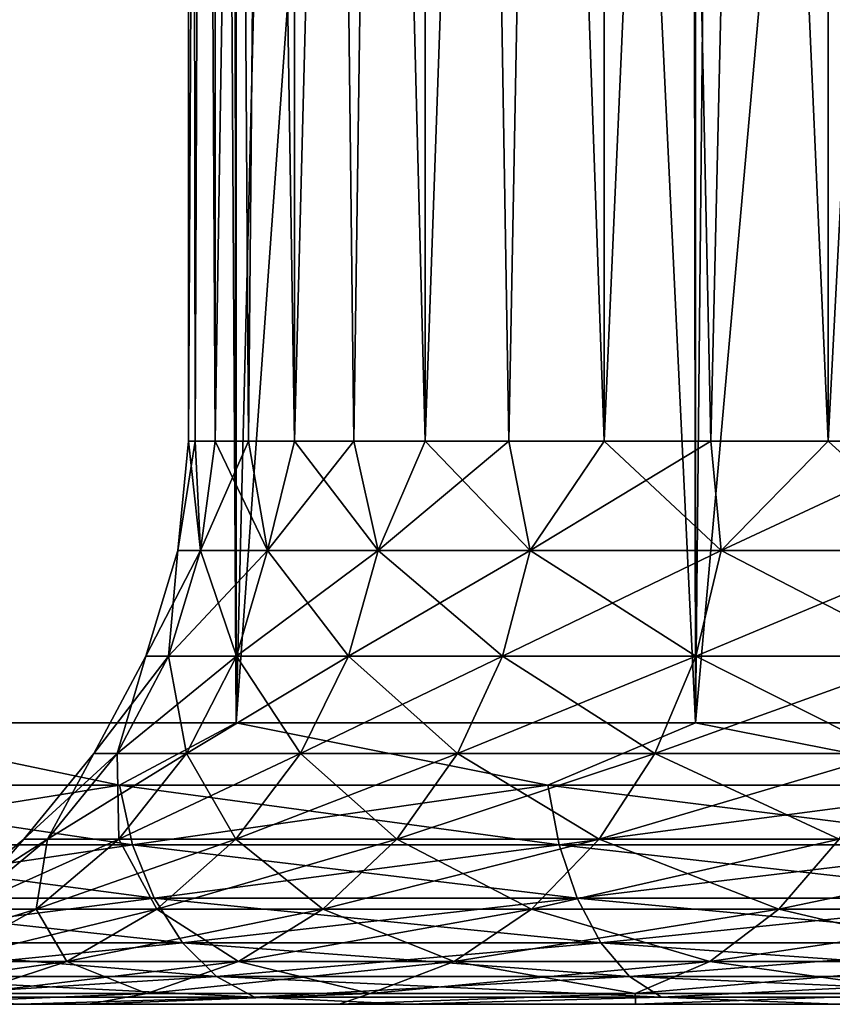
# Model space of a CAD drawing. Extents: x -265 to 265, y 0 to 1307.
# Tile 7 of 256: x -259.9 to -257.01, y 0 to 3.5. Entities that reach past the tile are written whole.
import ezdxf

# ---------------------------------------------------------------- set-up
doc = ezdxf.new("R2010")
doc.units = 0
doc.header["$LTSCALE"] = 65.185185
for name, color, linetype in [('1', 7, 'CONTINUOUS'), ('28', 7, 'CONTINUOUS'), ('29', 7, 'CONTINUOUS'), ('3', 7, 'CONTINUOUS'), ('30', 7, 'CONTINUOUS'), ('31', 7, 'CONTINUOUS'), ('4', 7, 'CONTINUOUS'), ('5', 7, 'CONTINUOUS'), ('6', 7, 'CONTINUOUS')]:
    doc.layers.add(name, color=color, linetype=linetype)

msp = doc.modelspace()

# ---------------------------------------------------------------- linework, layer by layer
at = {"layer": '1', "color": 7, "linetype": 'CONTINUOUS'}
for points in [[(-259.8995, 0, 9.8995), (-261.107, 0, 8.5226), (-260.3645, 0, 4.5019), (-259.8995, 0, 9.8995)], [(-259.655, 0, 5.8713), (-259.8995, 0, 9.8995), (-260.3645, 0, 4.5019), (-259.655, 0, 5.8713)], [(-260.3645, 0, -4.5019), (-259.8995, 0, -9.8995), (-259.655, 0, -5.8713), (-260.3645, 0, -4.5019)], [(-258.5227, 0, 11.1069), (-259.8995, 0, 9.8995), (-258.7656, 0, 7.1313), (-258.5227, 0, 11.1069)], [(-258.7656, 0, 7.1313), (-259.8995, 0, 9.8995), (-259.655, 0, 5.8713), (-258.7656, 0, 7.1313)], [(-259.8995, 0, -9.8995), (-258.5227, 0, -11.1069), (-259.655, 0, -5.8713), (-259.8995, 0, -9.8995)], [(-259.655, 0, -5.8713), (-258.5227, 0, -11.1069), (-258.7656, 0, -7.1313), (-259.655, 0, -5.8713)], [(-257.7129, 0, 8.2584), (-258.5227, 0, 11.1069), (-258.7656, 0, 7.1313), (-257.7129, 0, 8.2584)], [(-258.7656, 0, -7.1313), (-258.5227, 0, -11.1069), (-257.7129, 0, -8.2584), (-258.7656, 0, -7.1313)], [(-257, 0, 12.1243), (-258.5227, 0, 11.1069), (-257.7129, 0, 8.2584), (-257, 0, 12.1243)], [(-258.5227, 0, -11.1069), (-257, 0, -12.1243), (-257.7129, 0, -8.2584), (-258.5227, 0, -11.1069)], [(-256.5165, 0, 9.2317), (-257, 0, 12.1243), (-257.7129, 0, 8.2584), (-256.5165, 0, 9.2317)], [(-257.7129, 0, -8.2584), (-257, 0, -12.1243), (-256.5165, 0, -9.2317), (-257.7129, 0, -8.2584)]]:
    msp.add_3dface(points, dxfattribs=at)
at = {"layer": '28', "color": 7, "linetype": 'CONTINUOUS'}
for points in [[(-259.2763, 2, 0.6635), (-259.3, 2), (-259.2053, 20, 1.3235), (-259.2763, 2, 0.6635)], [(-259.2053, 20, 1.3235), (-259.3, 2), (-259.3, 20), (-259.2053, 20, 1.3235)], [(-259.2053, 2, 1.3235), (-259.2763, 2, 0.6635), (-259.2053, 20, 1.3235), (-259.2053, 2, 1.3235)], [(-259.0875, 2, 1.9769), (-259.2053, 2, 1.3235), (-258.9233, 20, 2.6201), (-259.0875, 2, 1.9769)], [(-258.9233, 20, 2.6201), (-259.2053, 2, 1.3235), (-259.2053, 20, 1.3235), (-258.9233, 20, 2.6201)], [(-258.9233, 2, 2.6201), (-259.0875, 2, 1.9769), (-258.9233, 20, 2.6201), (-258.9233, 2, 2.6201)], [(-258.7136, 2, 3.25), (-258.9233, 2, 2.6201), (-258.4596, 20, 3.8634), (-258.7136, 2, 3.25)], [(-258.4596, 20, 3.8634), (-258.9233, 2, 2.6201), (-258.9233, 20, 2.6201), (-258.4596, 20, 3.8634)], [(-258.4596, 2, 3.8634), (-258.7136, 2, 3.25), (-258.4596, 20, 3.8634), (-258.4596, 2, 3.8634)], [(-258.1624, 2, 4.457), (-258.4596, 2, 3.8634), (-257.8237, 20, 5.028), (-258.1624, 2, 4.457)], [(-257.8237, 20, 5.028), (-258.4596, 2, 3.8634), (-258.4596, 20, 3.8634), (-257.8237, 20, 5.028)], [(-257.8237, 2, 5.028), (-258.1624, 2, 4.457), (-257.8237, 20, 5.028), (-257.8237, 2, 5.028)], [(-257.445, 2, 5.5733), (-257.8237, 2, 5.028), (-257.0285, 20, 6.0902), (-257.445, 2, 5.5733)], [(-257.0285, 20, 6.0902), (-257.8237, 2, 5.028), (-257.8237, 20, 5.028), (-257.0285, 20, 6.0902)], [(-257.0285, 2, 6.0902), (-257.445, 2, 5.5733), (-257.0285, 20, 6.0902), (-257.0285, 2, 6.0902)], [(-256.5761, 2, 6.5761), (-257.0285, 2, 6.0902), (-256.0902, 20, 7.0285), (-256.5761, 2, 6.5761)], [(-256.0902, 20, 7.0285), (-257.0285, 2, 6.0902), (-257.0285, 20, 6.0902), (-256.0902, 20, 7.0285)]]:
    msp.add_3dface(points, dxfattribs=at)
at = {"layer": '29', "color": 7, "linetype": 'CONTINUOUS'}
for points in [[(-259.3, 20), (-259.3, 2), (-259.2763, 2, -0.6635), (-259.3, 20)], [(-259.2053, 2, -1.3235), (-259.3, 20), (-259.2763, 2, -0.6635), (-259.2053, 2, -1.3235)], [(-259.3, 20), (-259.2053, 2, -1.3235), (-259.2053, 20, -1.3235), (-259.3, 20)], [(-259.0875, 2, -1.9769), (-258.9233, 2, -2.6201), (-259.2053, 20, -1.3235), (-259.0875, 2, -1.9769)], [(-259.2053, 20, -1.3235), (-258.9233, 2, -2.6201), (-258.9233, 20, -2.6201), (-259.2053, 20, -1.3235)], [(-259.2053, 2, -1.3235), (-259.0875, 2, -1.9769), (-259.2053, 20, -1.3235), (-259.2053, 2, -1.3235)], [(-258.7136, 2, -3.25), (-258.4596, 2, -3.8634), (-258.9233, 20, -2.6201), (-258.7136, 2, -3.25)], [(-258.9233, 20, -2.6201), (-258.4596, 2, -3.8634), (-258.4596, 20, -3.8634), (-258.9233, 20, -2.6201)], [(-258.9233, 2, -2.6201), (-258.7136, 2, -3.25), (-258.9233, 20, -2.6201), (-258.9233, 2, -2.6201)], [(-258.1624, 2, -4.457), (-257.8237, 2, -5.028), (-258.4596, 20, -3.8634), (-258.1624, 2, -4.457)], [(-258.4596, 20, -3.8634), (-257.8237, 2, -5.028), (-257.8237, 20, -5.028), (-258.4596, 20, -3.8634)], [(-258.4596, 2, -3.8634), (-258.1624, 2, -4.457), (-258.4596, 20, -3.8634), (-258.4596, 2, -3.8634)], [(-257.445, 2, -5.5733), (-257.0285, 2, -6.0902), (-257.8237, 20, -5.028), (-257.445, 2, -5.5733)], [(-257.8237, 20, -5.028), (-257.0285, 2, -6.0902), (-257.0285, 20, -6.0902), (-257.8237, 20, -5.028)], [(-257.8237, 2, -5.028), (-257.445, 2, -5.5733), (-257.8237, 20, -5.028), (-257.8237, 2, -5.028)], [(-256.5761, 2, -6.5761), (-256.0902, 2, -7.0285), (-257.0285, 20, -6.0902), (-256.5761, 2, -6.5761)], [(-257.0285, 20, -6.0902), (-256.0902, 2, -7.0285), (-256.0902, 20, -7.0285), (-257.0285, 20, -6.0902)], [(-257.0285, 2, -6.0902), (-256.5761, 2, -6.5761), (-257.0285, 20, -6.0902), (-257.0285, 2, -6.0902)]]:
    msp.add_3dface(points, dxfattribs=at)
at = {"layer": '3', "color": 7, "linetype": 'CONTINUOUS'}
for points in [[(-260.6066, 1, 10.6066), (-259.1314, 1, 11.9003), (-260.6066, 1299, 10.6066), (-260.6066, 1, 10.6066)], [(-260.6066, 1299, 10.6066), (-259.1314, 1, 11.9003), (-259.1314, 1299, 11.9003), (-260.6066, 1299, 10.6066)], [(-259.1314, 1, 11.9003), (-257.5, 1, 12.9904), (-259.1314, 1299, 11.9003), (-259.1314, 1, 11.9003)], [(-259.1314, 1299, 11.9003), (-257.5, 1, 12.9904), (-257.5, 1299, 12.9904), (-259.1314, 1299, 11.9003)], [(-257.5, 1, 12.9904), (-255.7403, 1, 13.8582), (-257.5, 1299, 12.9904), (-257.5, 1, 12.9904)], [(-257.5, 1299, 12.9904), (-255.7403, 1, 13.8582), (-255.7403, 1299, 13.8582), (-257.5, 1299, 12.9904)]]:
    msp.add_3dface(points, dxfattribs=at)
at = {"layer": '30', "color": 7, "linetype": 'CONTINUOUS'}
for points in [[(-259.3, 2), (-259.338, 1.6121), (-259.2581, 1.6121, -1.2188), (-259.3, 2)], [(-259.2763, 2, -0.6635), (-259.3, 2), (-259.2581, 1.6121, -1.2188), (-259.2763, 2, -0.6635)], [(-259.2053, 2, -1.3235), (-259.2763, 2, -0.6635), (-259.2581, 1.6121, -1.2188), (-259.2053, 2, -1.3235)], [(-259.2053, 2, -1.3235), (-259.2581, 1.6121, -1.2188), (-259.0198, 1.6121, -2.4168), (-259.2053, 2, -1.3235)], [(-259.0875, 2, -1.9769), (-259.2053, 2, -1.3235), (-259.0198, 1.6121, -2.4168), (-259.0875, 2, -1.9769)], [(-258.9233, 2, -2.6201), (-259.0875, 2, -1.9769), (-259.0198, 1.6121, -2.4168), (-258.9233, 2, -2.6201)], [(-258.9233, 2, -2.6201), (-259.0198, 1.6121, -2.4168), (-258.6272, 1.6121, -3.5735), (-258.9233, 2, -2.6201)], [(-258.7136, 2, -3.25), (-258.9233, 2, -2.6201), (-258.6272, 1.6121, -3.5735), (-258.7136, 2, -3.25)], [(-258.4596, 2, -3.8634), (-258.7136, 2, -3.25), (-258.6272, 1.6121, -3.5735), (-258.4596, 2, -3.8634)], [(-258.4596, 2, -3.8634), (-258.6272, 1.6121, -3.5735), (-258.0869, 1.6121, -4.669), (-258.4596, 2, -3.8634)], [(-258.1624, 2, -4.457), (-258.4596, 2, -3.8634), (-258.0869, 1.6121, -4.669), (-258.1624, 2, -4.457)], [(-257.8237, 2, -5.028), (-258.1624, 2, -4.457), (-258.0869, 1.6121, -4.669), (-257.8237, 2, -5.028)], [(-257.8237, 2, -5.028), (-258.0869, 1.6121, -4.669), (-257.4083, 1.6121, -5.6846), (-257.8237, 2, -5.028)], [(-257.445, 2, -5.5733), (-257.8237, 2, -5.028), (-257.4083, 1.6121, -5.6846), (-257.445, 2, -5.5733)], [(-257.0285, 2, -6.0902), (-257.445, 2, -5.5733), (-257.4083, 1.6121, -5.6846), (-257.0285, 2, -6.0902)], [(-257.0285, 2, -6.0902), (-257.4083, 1.6121, -5.6846), (-256.6029, 1.6121, -6.6029), (-257.0285, 2, -6.0902)], [(-256.5761, 2, -6.5761), (-257.0285, 2, -6.0902), (-256.6029, 1.6121, -6.6029), (-256.5761, 2, -6.5761)], [(-259.338, 1.6121), (-259.4515, 1.2364), (-259.3706, 1.2364, -1.2337), (-259.338, 1.6121)], [(-259.338, 1.6121), (-259.3706, 1.2364, -1.2337), (-259.2581, 1.6121, -1.2188), (-259.338, 1.6121)], [(-259.3706, 1.2364, -1.2337), (-259.1294, 1.2364, -2.4462), (-259.2581, 1.6121, -1.2188), (-259.3706, 1.2364, -1.2337)], [(-259.2581, 1.6121, -1.2188), (-259.1294, 1.2364, -2.4462), (-259.0198, 1.6121, -2.4168), (-259.2581, 1.6121, -1.2188)], [(-259.1294, 1.2364, -2.4462), (-258.732, 1.2364, -3.6169), (-259.0198, 1.6121, -2.4168), (-259.1294, 1.2364, -2.4462)], [(-259.0198, 1.6121, -2.4168), (-258.732, 1.2364, -3.6169), (-258.6272, 1.6121, -3.5735), (-259.0198, 1.6121, -2.4168)], [(-258.732, 1.2364, -3.6169), (-258.1852, 1.2364, -4.7257), (-258.6272, 1.6121, -3.5735), (-258.732, 1.2364, -3.6169)], [(-258.6272, 1.6121, -3.5735), (-258.1852, 1.2364, -4.7257), (-258.0869, 1.6121, -4.669), (-258.6272, 1.6121, -3.5735)], [(-258.1852, 1.2364, -4.7257), (-257.4984, 1.2364, -5.7537), (-258.0869, 1.6121, -4.669), (-258.1852, 1.2364, -4.7257)], [(-258.0869, 1.6121, -4.669), (-257.4984, 1.2364, -5.7537), (-257.4083, 1.6121, -5.6846), (-258.0869, 1.6121, -4.669)], [(-257.4984, 1.2364, -5.7537), (-256.6832, 1.2364, -6.6832), (-257.4083, 1.6121, -5.6846), (-257.4984, 1.2364, -5.7537)], [(-257.4083, 1.6121, -5.6846), (-256.6832, 1.2364, -6.6832), (-256.6029, 1.6121, -6.6029), (-257.4083, 1.6121, -5.6846)], [(-259.4515, 1.2364), (-259.6362, 0.8902), (-259.5537, 0.8902, -1.2578), (-259.4515, 1.2364)], [(-259.4515, 1.2364), (-259.5537, 0.8902, -1.2578), (-259.3706, 1.2364, -1.2337), (-259.4515, 1.2364)], [(-259.5537, 0.8902, -1.2578), (-259.3078, 0.8902, -2.494), (-259.3706, 1.2364, -1.2337), (-259.5537, 0.8902, -1.2578)], [(-259.3706, 1.2364, -1.2337), (-259.3078, 0.8902, -2.494), (-259.1294, 1.2364, -2.4462), (-259.3706, 1.2364, -1.2337)], [(-259.3078, 0.8902, -2.494), (-258.9027, 0.8902, -3.6876), (-259.1294, 1.2364, -2.4462), (-259.3078, 0.8902, -2.494)], [(-259.1294, 1.2364, -2.4462), (-258.9027, 0.8902, -3.6876), (-258.732, 1.2364, -3.6169), (-259.1294, 1.2364, -2.4462)], [(-258.9027, 0.8902, -3.6876), (-258.3452, 0.8902, -4.8181), (-258.732, 1.2364, -3.6169), (-258.9027, 0.8902, -3.6876)], [(-258.732, 1.2364, -3.6169), (-258.3452, 0.8902, -4.8181), (-258.1852, 1.2364, -4.7257), (-258.732, 1.2364, -3.6169)], [(-258.3452, 0.8902, -4.8181), (-257.6449, 0.8902, -5.8661), (-258.1852, 1.2364, -4.7257), (-258.3452, 0.8902, -4.8181)], [(-258.1852, 1.2364, -4.7257), (-257.6449, 0.8902, -5.8661), (-257.4984, 1.2364, -5.7537), (-258.1852, 1.2364, -4.7257)], [(-257.6449, 0.8902, -5.8661), (-256.8138, 0.8902, -6.8138), (-257.4984, 1.2364, -5.7537), (-257.6449, 0.8902, -5.8661)], [(-257.4984, 1.2364, -5.7537), (-256.8138, 0.8902, -6.8138), (-256.6832, 1.2364, -6.6832), (-257.4984, 1.2364, -5.7537)], [(-259.6362, 0.8902), (-259.885, 0.5866), (-259.8004, 0.5866, -1.2902), (-259.6362, 0.8902)], [(-259.6362, 0.8902), (-259.8004, 0.5866, -1.2902), (-259.5537, 0.8902, -1.2578), (-259.6362, 0.8902)], [(-259.8004, 0.5866, -1.2902), (-259.5481, 0.5866, -2.5584), (-259.5537, 0.8902, -1.2578), (-259.8004, 0.5866, -1.2902)], [(-259.5537, 0.8902, -1.2578), (-259.5481, 0.5866, -2.5584), (-259.3078, 0.8902, -2.494), (-259.5537, 0.8902, -1.2578)], [(-259.5481, 0.5866, -2.5584), (-259.1325, 0.5866, -3.7828), (-259.3078, 0.8902, -2.494), (-259.5481, 0.5866, -2.5584)], [(-259.3078, 0.8902, -2.494), (-259.1325, 0.5866, -3.7828), (-258.9027, 0.8902, -3.6876), (-259.3078, 0.8902, -2.494)], [(-259.1325, 0.5866, -3.7828), (-258.5606, 0.5866, -4.9425), (-258.9027, 0.8902, -3.6876), (-259.1325, 0.5866, -3.7828)], [(-258.9027, 0.8902, -3.6876), (-258.5606, 0.5866, -4.9425), (-258.3452, 0.8902, -4.8181), (-258.9027, 0.8902, -3.6876)], [(-258.5606, 0.5866, -4.9425), (-257.8423, 0.5866, -6.0176), (-258.3452, 0.8902, -4.8181), (-258.5606, 0.5866, -4.9425)], [(-258.3452, 0.8902, -4.8181), (-257.8423, 0.5866, -6.0176), (-257.6449, 0.8902, -5.8661), (-258.3452, 0.8902, -4.8181)], [(-257.8423, 0.5866, -6.0176), (-256.9897, 0.5866, -6.9897), (-257.6449, 0.8902, -5.8661), (-257.8423, 0.5866, -6.0176)], [(-257.6449, 0.8902, -5.8661), (-256.9897, 0.5866, -6.9897), (-256.8138, 0.8902, -6.8138), (-257.6449, 0.8902, -5.8661)], [(-259.885, 0.5866), (-260.1882, 0.3375), (-260.101, 0.3375, -1.3298), (-259.885, 0.5866)], [(-259.885, 0.5866), (-260.101, 0.3375, -1.3298), (-259.8004, 0.5866, -1.2902), (-259.885, 0.5866)], [(-260.101, 0.3375, -1.3298), (-259.8411, 0.3375, -2.6369), (-259.8004, 0.5866, -1.2902), (-260.101, 0.3375, -1.3298)], [(-259.8411, 0.3375, -2.6369), (-259.4127, 0.3375, -3.8989), (-259.5481, 0.5866, -2.5584), (-259.8411, 0.3375, -2.6369)], [(-259.8004, 0.5866, -1.2902), (-259.8411, 0.3375, -2.6369), (-259.5481, 0.5866, -2.5584), (-259.8004, 0.5866, -1.2902)], [(-259.5481, 0.5866, -2.5584), (-259.4127, 0.3375, -3.8989), (-259.1325, 0.5866, -3.7828), (-259.5481, 0.5866, -2.5584)], [(-259.4127, 0.3375, -3.8989), (-258.8232, 0.3375, -5.0941), (-259.1325, 0.5866, -3.7828), (-259.4127, 0.3375, -3.8989)], [(-259.1325, 0.5866, -3.7828), (-258.8232, 0.3375, -5.0941), (-258.5606, 0.5866, -4.9425), (-259.1325, 0.5866, -3.7828)], [(-258.8232, 0.3375, -5.0941), (-258.0828, 0.3375, -6.2022), (-258.5606, 0.5866, -4.9425), (-258.8232, 0.3375, -5.0941)], [(-258.5606, 0.5866, -4.9425), (-258.0828, 0.3375, -6.2022), (-257.8423, 0.5866, -6.0176), (-258.5606, 0.5866, -4.9425)], [(-258.0828, 0.3375, -6.2022), (-257.2041, 0.3375, -7.2041), (-257.8423, 0.5866, -6.0176), (-258.0828, 0.3375, -6.2022)], [(-257.8423, 0.5866, -6.0176), (-257.2041, 0.3375, -7.2041), (-256.9897, 0.5866, -6.9897), (-257.8423, 0.5866, -6.0176)], [(-257.2041, 0.3375, -7.2041), (-256.2022, 0.3375, -8.0828), (-256.9897, 0.5866, -6.9897), (-257.2041, 0.3375, -7.2041)], [(-260.1753, 0.1524, -2.7265), (-259.7324, 0.1524, -4.0313), (-259.8411, 0.3375, -2.6369), (-260.1753, 0.1524, -2.7265)], [(-260.101, 0.3375, -1.3298), (-260.1753, 0.1524, -2.7265), (-259.8411, 0.3375, -2.6369), (-260.101, 0.3375, -1.3298)], [(-259.8411, 0.3375, -2.6369), (-259.7324, 0.1524, -4.0313), (-259.4127, 0.3375, -3.8989), (-259.8411, 0.3375, -2.6369)], [(-259.7324, 0.1524, -4.0313), (-259.1229, 0.1524, -5.2671), (-259.4127, 0.3375, -3.8989), (-259.7324, 0.1524, -4.0313)], [(-259.4127, 0.3375, -3.8989), (-259.1229, 0.1524, -5.2671), (-258.8232, 0.3375, -5.0941), (-259.4127, 0.3375, -3.8989)], [(-259.1229, 0.1524, -5.2671), (-258.3574, 0.1524, -6.4129), (-258.8232, 0.3375, -5.0941), (-259.1229, 0.1524, -5.2671)], [(-258.8232, 0.3375, -5.0941), (-258.3574, 0.1524, -6.4129), (-258.0828, 0.3375, -6.2022), (-258.8232, 0.3375, -5.0941)], [(-258.3574, 0.1524, -6.4129), (-257.4489, 0.1524, -7.4489), (-258.0828, 0.3375, -6.2022), (-258.3574, 0.1524, -6.4129)], [(-258.0828, 0.3375, -6.2022), (-257.4489, 0.1524, -7.4489), (-257.2041, 0.3375, -7.2041), (-258.0828, 0.3375, -6.2022)], [(-257.4489, 0.1524, -7.4489), (-256.4129, 0.1524, -8.3574), (-257.2041, 0.3375, -7.2041), (-257.4489, 0.1524, -7.4489)], [(-257.2041, 0.3375, -7.2041), (-256.4129, 0.1524, -8.3574), (-256.2022, 0.3375, -8.0828), (-257.2041, 0.3375, -7.2041)], [(-260.1753, 0.1524, -2.7265), (-260.0794, 0.0384, -4.175), (-259.7324, 0.1524, -4.0313), (-260.1753, 0.1524, -2.7265)], [(-260.0794, 0.0384, -4.175), (-259.4482, 0.0384, -5.4549), (-259.7324, 0.1524, -4.0313), (-260.0794, 0.0384, -4.175)], [(-259.7324, 0.1524, -4.0313), (-259.4482, 0.0384, -5.4549), (-259.1229, 0.1524, -5.2671), (-259.7324, 0.1524, -4.0313)], [(-259.4482, 0.0384, -5.4549), (-258.6553, 0.0384, -6.6415), (-259.1229, 0.1524, -5.2671), (-259.4482, 0.0384, -5.4549)], [(-259.1229, 0.1524, -5.2671), (-258.6553, 0.0384, -6.6415), (-258.3574, 0.1524, -6.4129), (-259.1229, 0.1524, -5.2671)], [(-258.6553, 0.0384, -6.6415), (-257.7144, 0.0384, -7.7144), (-258.3574, 0.1524, -6.4129), (-258.6553, 0.0384, -6.6415)], [(-258.3574, 0.1524, -6.4129), (-257.7144, 0.0384, -7.7144), (-257.4489, 0.1524, -7.4489), (-258.3574, 0.1524, -6.4129)], [(-257.7144, 0.0384, -7.7144), (-256.6415, 0.0384, -8.6553), (-257.4489, 0.1524, -7.4489), (-257.7144, 0.0384, -7.7144)], [(-257.4489, 0.1524, -7.4489), (-256.6415, 0.0384, -8.6553), (-256.4129, 0.1524, -8.3574), (-257.4489, 0.1524, -7.4489)], [(-260.3645, 0, -4.5019), (-259.655, 0, -5.8713), (-259.4482, 0.0384, -5.4549), (-260.3645, 0, -4.5019)], [(-260.0794, 0.0384, -4.175), (-260.3645, 0, -4.5019), (-259.4482, 0.0384, -5.4549), (-260.0794, 0.0384, -4.175)], [(-259.655, 0, -5.8713), (-258.7656, 0, -7.1313), (-258.6553, 0.0384, -6.6415), (-259.655, 0, -5.8713)], [(-259.4482, 0.0384, -5.4549), (-259.655, 0, -5.8713), (-258.6553, 0.0384, -6.6415), (-259.4482, 0.0384, -5.4549)], [(-258.7656, 0, -7.1313), (-257.7129, 0, -8.2584), (-257.7144, 0.0384, -7.7144), (-258.7656, 0, -7.1313)], [(-258.6553, 0.0384, -6.6415), (-258.7656, 0, -7.1313), (-257.7144, 0.0384, -7.7144), (-258.6553, 0.0384, -6.6415)], [(-257.7144, 0.0384, -7.7144), (-257.7129, 0, -8.2584), (-256.6415, 0.0384, -8.6553), (-257.7144, 0.0384, -7.7144)], [(-257.7129, 0, -8.2584), (-256.5165, 0, -9.2317), (-256.6415, 0.0384, -8.6553), (-257.7129, 0, -8.2584)]]:
    msp.add_3dface(points, dxfattribs=at)
at = {"layer": '31', "color": 7, "linetype": 'CONTINUOUS'}
for points in [[(-259.3, 2), (-259.2763, 2, 0.6635), (-259.338, 1.6121), (-259.3, 2)], [(-259.2763, 2, 0.6635), (-259.2581, 1.6121, 1.2188), (-259.338, 1.6121), (-259.2763, 2, 0.6635)], [(-259.2763, 2, 0.6635), (-259.2053, 2, 1.3235), (-259.2581, 1.6121, 1.2188), (-259.2763, 2, 0.6635)], [(-259.2053, 2, 1.3235), (-259.0875, 2, 1.9769), (-259.2581, 1.6121, 1.2188), (-259.2053, 2, 1.3235)], [(-259.0875, 2, 1.9769), (-259.0198, 1.6121, 2.4168), (-259.2581, 1.6121, 1.2188), (-259.0875, 2, 1.9769)], [(-259.0875, 2, 1.9769), (-258.9233, 2, 2.6201), (-259.0198, 1.6121, 2.4168), (-259.0875, 2, 1.9769)], [(-258.9233, 2, 2.6201), (-258.7136, 2, 3.25), (-259.0198, 1.6121, 2.4168), (-258.9233, 2, 2.6201)], [(-258.7136, 2, 3.25), (-258.6272, 1.6121, 3.5735), (-259.0198, 1.6121, 2.4168), (-258.7136, 2, 3.25)], [(-258.7136, 2, 3.25), (-258.4596, 2, 3.8634), (-258.6272, 1.6121, 3.5735), (-258.7136, 2, 3.25)], [(-258.4596, 2, 3.8634), (-258.1624, 2, 4.457), (-258.6272, 1.6121, 3.5735), (-258.4596, 2, 3.8634)], [(-258.1624, 2, 4.457), (-258.0869, 1.6121, 4.669), (-258.6272, 1.6121, 3.5735), (-258.1624, 2, 4.457)], [(-258.1624, 2, 4.457), (-257.8237, 2, 5.028), (-258.0869, 1.6121, 4.669), (-258.1624, 2, 4.457)], [(-257.8237, 2, 5.028), (-257.445, 2, 5.5733), (-258.0869, 1.6121, 4.669), (-257.8237, 2, 5.028)], [(-257.445, 2, 5.5733), (-257.4083, 1.6121, 5.6846), (-258.0869, 1.6121, 4.669), (-257.445, 2, 5.5733)], [(-257.445, 2, 5.5733), (-257.0285, 2, 6.0902), (-257.4083, 1.6121, 5.6846), (-257.445, 2, 5.5733)], [(-257.0285, 2, 6.0902), (-256.5761, 2, 6.5761), (-257.4083, 1.6121, 5.6846), (-257.0285, 2, 6.0902)], [(-256.5761, 2, 6.5761), (-256.6029, 1.6121, 6.6029), (-257.4083, 1.6121, 5.6846), (-256.5761, 2, 6.5761)], [(-259.3706, 1.2364, 1.2337), (-259.4515, 1.2364), (-259.2581, 1.6121, 1.2188), (-259.3706, 1.2364, 1.2337)], [(-259.2581, 1.6121, 1.2188), (-259.4515, 1.2364), (-259.338, 1.6121), (-259.2581, 1.6121, 1.2188)], [(-259.1294, 1.2364, 2.4462), (-259.3706, 1.2364, 1.2337), (-259.0198, 1.6121, 2.4168), (-259.1294, 1.2364, 2.4462)], [(-259.0198, 1.6121, 2.4168), (-259.3706, 1.2364, 1.2337), (-259.2581, 1.6121, 1.2188), (-259.0198, 1.6121, 2.4168)], [(-258.732, 1.2364, 3.6169), (-259.1294, 1.2364, 2.4462), (-258.6272, 1.6121, 3.5735), (-258.732, 1.2364, 3.6169)], [(-258.6272, 1.6121, 3.5735), (-259.1294, 1.2364, 2.4462), (-259.0198, 1.6121, 2.4168), (-258.6272, 1.6121, 3.5735)], [(-258.1852, 1.2364, 4.7257), (-258.732, 1.2364, 3.6169), (-258.0869, 1.6121, 4.669), (-258.1852, 1.2364, 4.7257)], [(-258.0869, 1.6121, 4.669), (-258.732, 1.2364, 3.6169), (-258.6272, 1.6121, 3.5735), (-258.0869, 1.6121, 4.669)], [(-257.4984, 1.2364, 5.7537), (-258.1852, 1.2364, 4.7257), (-257.4083, 1.6121, 5.6846), (-257.4984, 1.2364, 5.7537)], [(-257.4083, 1.6121, 5.6846), (-258.1852, 1.2364, 4.7257), (-258.0869, 1.6121, 4.669), (-257.4083, 1.6121, 5.6846)], [(-256.6832, 1.2364, 6.6832), (-257.4984, 1.2364, 5.7537), (-256.6029, 1.6121, 6.6029), (-256.6832, 1.2364, 6.6832)], [(-256.6029, 1.6121, 6.6029), (-257.4984, 1.2364, 5.7537), (-257.4083, 1.6121, 5.6846), (-256.6029, 1.6121, 6.6029)], [(-259.5537, 0.8902, 1.2578), (-259.6362, 0.8902), (-259.3706, 1.2364, 1.2337), (-259.5537, 0.8902, 1.2578)], [(-259.3706, 1.2364, 1.2337), (-259.6362, 0.8902), (-259.4515, 1.2364), (-259.3706, 1.2364, 1.2337)], [(-259.3078, 0.8902, 2.494), (-259.5537, 0.8902, 1.2578), (-259.1294, 1.2364, 2.4462), (-259.3078, 0.8902, 2.494)], [(-259.1294, 1.2364, 2.4462), (-259.5537, 0.8902, 1.2578), (-259.3706, 1.2364, 1.2337), (-259.1294, 1.2364, 2.4462)], [(-258.9027, 0.8902, 3.6876), (-259.3078, 0.8902, 2.494), (-258.732, 1.2364, 3.6169), (-258.9027, 0.8902, 3.6876)], [(-258.732, 1.2364, 3.6169), (-259.3078, 0.8902, 2.494), (-259.1294, 1.2364, 2.4462), (-258.732, 1.2364, 3.6169)], [(-258.3452, 0.8902, 4.8181), (-258.9027, 0.8902, 3.6876), (-258.1852, 1.2364, 4.7257), (-258.3452, 0.8902, 4.8181)], [(-258.1852, 1.2364, 4.7257), (-258.9027, 0.8902, 3.6876), (-258.732, 1.2364, 3.6169), (-258.1852, 1.2364, 4.7257)], [(-257.6449, 0.8902, 5.8661), (-258.3452, 0.8902, 4.8181), (-257.4984, 1.2364, 5.7537), (-257.6449, 0.8902, 5.8661)], [(-257.4984, 1.2364, 5.7537), (-258.3452, 0.8902, 4.8181), (-258.1852, 1.2364, 4.7257), (-257.4984, 1.2364, 5.7537)], [(-256.8138, 0.8902, 6.8138), (-257.6449, 0.8902, 5.8661), (-256.6832, 1.2364, 6.6832), (-256.8138, 0.8902, 6.8138)], [(-256.6832, 1.2364, 6.6832), (-257.6449, 0.8902, 5.8661), (-257.4984, 1.2364, 5.7537), (-256.6832, 1.2364, 6.6832)], [(-259.8004, 0.5866, 1.2902), (-259.885, 0.5866), (-259.5537, 0.8902, 1.2578), (-259.8004, 0.5866, 1.2902)], [(-259.5537, 0.8902, 1.2578), (-259.885, 0.5866), (-259.6362, 0.8902), (-259.5537, 0.8902, 1.2578)], [(-259.5481, 0.5866, 2.5584), (-259.8004, 0.5866, 1.2902), (-259.3078, 0.8902, 2.494), (-259.5481, 0.5866, 2.5584)], [(-259.3078, 0.8902, 2.494), (-259.8004, 0.5866, 1.2902), (-259.5537, 0.8902, 1.2578), (-259.3078, 0.8902, 2.494)], [(-259.1325, 0.5866, 3.7828), (-259.5481, 0.5866, 2.5584), (-258.9027, 0.8902, 3.6876), (-259.1325, 0.5866, 3.7828)], [(-258.9027, 0.8902, 3.6876), (-259.5481, 0.5866, 2.5584), (-259.3078, 0.8902, 2.494), (-258.9027, 0.8902, 3.6876)], [(-258.5606, 0.5866, 4.9425), (-259.1325, 0.5866, 3.7828), (-258.3452, 0.8902, 4.8181), (-258.5606, 0.5866, 4.9425)], [(-258.3452, 0.8902, 4.8181), (-259.1325, 0.5866, 3.7828), (-258.9027, 0.8902, 3.6876), (-258.3452, 0.8902, 4.8181)], [(-257.8423, 0.5866, 6.0176), (-258.5606, 0.5866, 4.9425), (-257.6449, 0.8902, 5.8661), (-257.8423, 0.5866, 6.0176)], [(-257.6449, 0.8902, 5.8661), (-258.5606, 0.5866, 4.9425), (-258.3452, 0.8902, 4.8181), (-257.6449, 0.8902, 5.8661)], [(-256.9897, 0.5866, 6.9897), (-257.8423, 0.5866, 6.0176), (-256.8138, 0.8902, 6.8138), (-256.9897, 0.5866, 6.9897)], [(-256.8138, 0.8902, 6.8138), (-257.8423, 0.5866, 6.0176), (-257.6449, 0.8902, 5.8661), (-256.8138, 0.8902, 6.8138)], [(-260.101, 0.3375, 1.3298), (-260.1882, 0.3375), (-259.8004, 0.5866, 1.2902), (-260.101, 0.3375, 1.3298)], [(-259.8004, 0.5866, 1.2902), (-260.1882, 0.3375), (-259.885, 0.5866), (-259.8004, 0.5866, 1.2902)], [(-259.8411, 0.3375, 2.6369), (-260.101, 0.3375, 1.3298), (-259.5481, 0.5866, 2.5584), (-259.8411, 0.3375, 2.6369)], [(-259.5481, 0.5866, 2.5584), (-260.101, 0.3375, 1.3298), (-259.8004, 0.5866, 1.2902), (-259.5481, 0.5866, 2.5584)], [(-259.4127, 0.3375, 3.8989), (-259.8411, 0.3375, 2.6369), (-259.1325, 0.5866, 3.7828), (-259.4127, 0.3375, 3.8989)], [(-259.1325, 0.5866, 3.7828), (-259.8411, 0.3375, 2.6369), (-259.5481, 0.5866, 2.5584), (-259.1325, 0.5866, 3.7828)], [(-258.8232, 0.3375, 5.0941), (-259.4127, 0.3375, 3.8989), (-258.5606, 0.5866, 4.9425), (-258.8232, 0.3375, 5.0941)], [(-258.5606, 0.5866, 4.9425), (-259.4127, 0.3375, 3.8989), (-259.1325, 0.5866, 3.7828), (-258.5606, 0.5866, 4.9425)], [(-258.0828, 0.3375, 6.2022), (-258.8232, 0.3375, 5.0941), (-257.8423, 0.5866, 6.0176), (-258.0828, 0.3375, 6.2022)], [(-257.8423, 0.5866, 6.0176), (-258.8232, 0.3375, 5.0941), (-258.5606, 0.5866, 4.9425), (-257.8423, 0.5866, 6.0176)], [(-257.2041, 0.3375, 7.2041), (-258.0828, 0.3375, 6.2022), (-256.9897, 0.5866, 6.9897), (-257.2041, 0.3375, 7.2041)], [(-256.9897, 0.5866, 6.9897), (-258.0828, 0.3375, 6.2022), (-257.8423, 0.5866, 6.0176), (-256.9897, 0.5866, 6.9897)], [(-256.2022, 0.3375, 8.0828), (-257.2041, 0.3375, 7.2041), (-256.0176, 0.5866, 7.8423), (-256.2022, 0.3375, 8.0828)], [(-256.0176, 0.5866, 7.8423), (-257.2041, 0.3375, 7.2041), (-256.9897, 0.5866, 6.9897), (-256.0176, 0.5866, 7.8423)], [(-260.1753, 0.1524, 2.7265), (-260.4441, 0.1524, 1.375), (-259.8411, 0.3375, 2.6369), (-260.1753, 0.1524, 2.7265)], [(-259.8411, 0.3375, 2.6369), (-260.4441, 0.1524, 1.375), (-260.101, 0.3375, 1.3298), (-259.8411, 0.3375, 2.6369)], [(-259.7324, 0.1524, 4.0313), (-260.1753, 0.1524, 2.7265), (-259.4127, 0.3375, 3.8989), (-259.7324, 0.1524, 4.0313)], [(-259.4127, 0.3375, 3.8989), (-260.1753, 0.1524, 2.7265), (-259.8411, 0.3375, 2.6369), (-259.4127, 0.3375, 3.8989)], [(-259.1229, 0.1524, 5.2671), (-259.7324, 0.1524, 4.0313), (-258.8232, 0.3375, 5.0941), (-259.1229, 0.1524, 5.2671)], [(-258.8232, 0.3375, 5.0941), (-259.7324, 0.1524, 4.0313), (-259.4127, 0.3375, 3.8989), (-258.8232, 0.3375, 5.0941)], [(-258.3574, 0.1524, 6.4129), (-259.1229, 0.1524, 5.2671), (-258.0828, 0.3375, 6.2022), (-258.3574, 0.1524, 6.4129)], [(-258.0828, 0.3375, 6.2022), (-259.1229, 0.1524, 5.2671), (-258.8232, 0.3375, 5.0941), (-258.0828, 0.3375, 6.2022)], [(-257.4489, 0.1524, 7.4489), (-258.3574, 0.1524, 6.4129), (-257.2041, 0.3375, 7.2041), (-257.4489, 0.1524, 7.4489)], [(-257.2041, 0.3375, 7.2041), (-258.3574, 0.1524, 6.4129), (-258.0828, 0.3375, 6.2022), (-257.2041, 0.3375, 7.2041)], [(-256.4129, 0.1524, 8.3574), (-257.4489, 0.1524, 7.4489), (-256.2022, 0.3375, 8.0828), (-256.4129, 0.1524, 8.3574)], [(-256.2022, 0.3375, 8.0828), (-257.4489, 0.1524, 7.4489), (-257.2041, 0.3375, 7.2041), (-256.2022, 0.3375, 8.0828)], [(-260.0794, 0.0384, 4.175), (-260.5381, 0.0384, 2.8237), (-259.7324, 0.1524, 4.0313), (-260.0794, 0.0384, 4.175)], [(-259.7324, 0.1524, 4.0313), (-260.5381, 0.0384, 2.8237), (-260.1753, 0.1524, 2.7265), (-259.7324, 0.1524, 4.0313)], [(-259.4482, 0.0384, 5.4549), (-260.0794, 0.0384, 4.175), (-259.1229, 0.1524, 5.2671), (-259.4482, 0.0384, 5.4549)], [(-259.1229, 0.1524, 5.2671), (-260.0794, 0.0384, 4.175), (-259.7324, 0.1524, 4.0313), (-259.1229, 0.1524, 5.2671)], [(-258.6553, 0.0384, 6.6415), (-259.4482, 0.0384, 5.4549), (-258.3574, 0.1524, 6.4129), (-258.6553, 0.0384, 6.6415)], [(-258.3574, 0.1524, 6.4129), (-259.4482, 0.0384, 5.4549), (-259.1229, 0.1524, 5.2671), (-258.3574, 0.1524, 6.4129)], [(-257.7144, 0.0384, 7.7144), (-258.6553, 0.0384, 6.6415), (-257.4489, 0.1524, 7.4489), (-257.7144, 0.0384, 7.7144)], [(-257.4489, 0.1524, 7.4489), (-258.6553, 0.0384, 6.6415), (-258.3574, 0.1524, 6.4129), (-257.4489, 0.1524, 7.4489)], [(-256.6415, 0.0384, 8.6553), (-257.7144, 0.0384, 7.7144), (-256.4129, 0.1524, 8.3574), (-256.6415, 0.0384, 8.6553)], [(-256.4129, 0.1524, 8.3574), (-257.7144, 0.0384, 7.7144), (-257.4489, 0.1524, 7.4489), (-256.4129, 0.1524, 8.3574)], [(-259.655, 0, 5.8713), (-260.3645, 0, 4.5019), (-259.4482, 0.0384, 5.4549), (-259.655, 0, 5.8713)], [(-259.4482, 0.0384, 5.4549), (-260.3645, 0, 4.5019), (-260.0794, 0.0384, 4.175), (-259.4482, 0.0384, 5.4549)], [(-258.7656, 0, 7.1313), (-259.655, 0, 5.8713), (-258.6553, 0.0384, 6.6415), (-258.7656, 0, 7.1313)], [(-258.6553, 0.0384, 6.6415), (-259.655, 0, 5.8713), (-259.4482, 0.0384, 5.4549), (-258.6553, 0.0384, 6.6415)], [(-257.7129, 0, 8.2584), (-258.7656, 0, 7.1313), (-257.7144, 0.0384, 7.7144), (-257.7129, 0, 8.2584)], [(-257.7144, 0.0384, 7.7144), (-258.7656, 0, 7.1313), (-258.6553, 0.0384, 6.6415), (-257.7144, 0.0384, 7.7144)], [(-256.6415, 0.0384, 8.6553), (-257.7129, 0, 8.2584), (-257.7144, 0.0384, 7.7144), (-256.6415, 0.0384, 8.6553)], [(-256.5165, 0, 9.2317), (-257.7129, 0, 8.2584), (-256.6415, 0.0384, 8.6553), (-256.5165, 0, 9.2317)]]:
    msp.add_3dface(points, dxfattribs=at)
at = {"layer": '4', "color": 7, "linetype": 'CONTINUOUS'}
for points in [[(-260.6066, 1, -10.6066), (-260.6066, 1299, -10.6066), (-259.75, 1280, -11.399), (-260.6066, 1, -10.6066)], [(-260.6066, 1, -10.6066), (-259.75, 1280, -11.399), (-259.75, 20, -11.399), (-260.6066, 1, -10.6066)], [(-259.6951, 18.9667, -11.4457), (-260.6066, 1, -10.6066), (-259.75, 20, -11.399), (-259.6951, 18.9667, -11.4457)], [(-259.525, 17.9175, -11.5877), (-260.6066, 1, -10.6066), (-259.6951, 18.9667, -11.4457), (-259.525, 17.9175, -11.5877)], [(-259.2244, 16.8419, -11.8284), (-260.6066, 1, -10.6066), (-259.525, 17.9175, -11.5877), (-259.2244, 16.8419, -11.8284)], [(-259.1314, 1, -11.9003), (-260.6066, 1, -10.6066), (-259.2244, 16.8419, -11.8284), (-259.1314, 1, -11.9003)], [(-258.7723, 15.7445, -12.1674), (-259.1314, 1, -11.9003), (-259.2244, 16.8419, -11.8284), (-258.7723, 15.7445, -12.1674)], [(-258.1533, 14.6533, -12.5906), (-259.1314, 1, -11.9003), (-258.7723, 15.7445, -12.1674), (-258.1533, 14.6533, -12.5906)], [(-257.5, 1, -12.9904), (-259.1314, 1, -11.9003), (-258.1533, 14.6533, -12.5906), (-257.5, 1, -12.9904)], [(-257.3737, 13.621, -13.0625), (-257.5, 1, -12.9904), (-258.1533, 14.6533, -12.5906), (-257.3737, 13.621, -13.0625)], [(-256.4613, 12.6984, -13.537), (-257.5, 1, -12.9904), (-257.3737, 13.621, -13.0625), (-256.4613, 12.6984, -13.537)], [(-255.7403, 1, -13.8582), (-257.5, 1, -12.9904), (-256.4613, 12.6984, -13.537), (-255.7403, 1, -13.8582)]]:
    msp.add_3dface(points, dxfattribs=at)
at = {"layer": '5', "color": 7, "linetype": 'CONTINUOUS'}
for points in [[(-260.6066, 1, 10.6066), (-260.9164, 0.7786, 10.2512), (-259.5455, 0.7786, 11.5386), (-260.6066, 1, 10.6066)], [(-259.1314, 1, 11.9003), (-260.6066, 1, 10.6066), (-259.5455, 0.7786, 11.5386), (-259.1314, 1, 11.9003)], [(-259.1314, 1, 11.9003), (-259.5455, 0.7786, 11.5386), (-258.0241, 0.7786, 12.644), (-259.1314, 1, 11.9003)], [(-257.5, 1, 12.9904), (-259.1314, 1, 11.9003), (-258.0241, 0.7786, 12.644), (-257.5, 1, 12.9904)], [(-257.5, 1, 12.9904), (-258.0241, 0.7786, 12.644), (-256.3761, 0.7786, 13.5499), (-257.5, 1, 12.9904)], [(-255.7403, 1, 13.8582), (-257.5, 1, 12.9904), (-256.3761, 0.7786, 13.5499), (-255.7403, 1, 13.8582)], [(-260.8626, 0.5669, 10.2007), (-259.4985, 0.5669, 11.4817), (-260.9164, 0.7786, 10.2512), (-260.8626, 0.5669, 10.2007)], [(-260.9164, 0.7786, 10.2512), (-259.4985, 0.5669, 11.4817), (-259.5455, 0.7786, 11.5386), (-260.9164, 0.7786, 10.2512)], [(-259.4985, 0.5669, 11.4817), (-257.9845, 0.5669, 12.5816), (-259.5455, 0.7786, 11.5386), (-259.4985, 0.5669, 11.4817)], [(-259.5455, 0.7786, 11.5386), (-257.9845, 0.5669, 12.5816), (-258.0241, 0.7786, 12.644), (-259.5455, 0.7786, 11.5386)], [(-257.9845, 0.5669, 12.5816), (-256.3447, 0.5669, 13.4832), (-258.0241, 0.7786, 12.644), (-257.9845, 0.5669, 12.5816)], [(-258.0241, 0.7786, 12.644), (-256.3447, 0.5669, 13.4832), (-256.3761, 0.7786, 13.5499), (-258.0241, 0.7786, 12.644)], [(-260.7758, 0.377, 10.1191), (-259.4226, 0.377, 11.3899), (-260.8626, 0.5669, 10.2007), (-260.7758, 0.377, 10.1191)], [(-260.8626, 0.5669, 10.2007), (-259.4226, 0.377, 11.3899), (-259.4985, 0.5669, 11.4817), (-260.8626, 0.5669, 10.2007)], [(-259.4226, 0.377, 11.3899), (-257.9207, 0.377, 12.4811), (-259.4985, 0.5669, 11.4817), (-259.4226, 0.377, 11.3899)], [(-259.4985, 0.5669, 11.4817), (-257.9207, 0.377, 12.4811), (-257.9845, 0.5669, 12.5816), (-259.4985, 0.5669, 11.4817)], [(-257.9207, 0.377, 12.4811), (-256.294, 0.377, 13.3754), (-257.9845, 0.5669, 12.5816), (-257.9207, 0.377, 12.4811)], [(-257.9845, 0.5669, 12.5816), (-256.294, 0.377, 13.3754), (-256.3447, 0.5669, 13.4832), (-257.9845, 0.5669, 12.5816)], [(-260.6603, 0.2184, 10.0107), (-259.3216, 0.2184, 11.2679), (-260.7758, 0.377, 10.1191), (-260.6603, 0.2184, 10.0107)], [(-260.7758, 0.377, 10.1191), (-259.3216, 0.2184, 11.2679), (-259.4226, 0.377, 11.3899), (-260.7758, 0.377, 10.1191)], [(-259.3216, 0.2184, 11.2679), (-257.8358, 0.2184, 12.3473), (-259.4226, 0.377, 11.3899), (-259.3216, 0.2184, 11.2679)], [(-259.4226, 0.377, 11.3899), (-257.8358, 0.2184, 12.3473), (-257.9207, 0.377, 12.4811), (-259.4226, 0.377, 11.3899)], [(-257.8358, 0.2184, 12.3473), (-256.2265, 0.2184, 13.232), (-257.9207, 0.377, 12.4811), (-257.8358, 0.2184, 12.3473)], [(-257.9207, 0.377, 12.4811), (-256.2265, 0.2184, 13.232), (-256.294, 0.377, 13.3754), (-257.9207, 0.377, 12.4811)], [(-260.522, 0.0991, 9.8808), (-259.2006, 0.0991, 11.1217), (-260.6603, 0.2184, 10.0107), (-260.522, 0.0991, 9.8808)], [(-260.6603, 0.2184, 10.0107), (-259.2006, 0.0991, 11.1217), (-259.3216, 0.2184, 11.2679), (-260.6603, 0.2184, 10.0107)], [(-259.2006, 0.0991, 11.1217), (-257.7342, 0.0991, 12.1871), (-259.3216, 0.2184, 11.2679), (-259.2006, 0.0991, 11.1217)], [(-259.3216, 0.2184, 11.2679), (-257.7342, 0.0991, 12.1871), (-257.8358, 0.2184, 12.3473), (-259.3216, 0.2184, 11.2679)], [(-257.7342, 0.0991, 12.1871), (-256.1457, 0.0991, 13.0604), (-257.8358, 0.2184, 12.3473), (-257.7342, 0.0991, 12.1871)], [(-257.8358, 0.2184, 12.3473), (-256.1457, 0.0991, 13.0604), (-256.2265, 0.2184, 13.232), (-257.8358, 0.2184, 12.3473)], [(-260.3678, 0.0251, 9.736), (-259.0658, 0.0251, 10.9586), (-260.522, 0.0991, 9.8808), (-260.3678, 0.0251, 9.736)], [(-260.522, 0.0991, 9.8808), (-259.0658, 0.0251, 10.9586), (-259.2006, 0.0991, 11.1217), (-260.522, 0.0991, 9.8808)], [(-259.0658, 0.0251, 10.9586), (-257.6208, 0.0251, 12.0085), (-259.2006, 0.0991, 11.1217), (-259.0658, 0.0251, 10.9586)], [(-259.2006, 0.0991, 11.1217), (-257.6208, 0.0251, 12.0085), (-257.7342, 0.0991, 12.1871), (-259.2006, 0.0991, 11.1217)], [(-257.6208, 0.0251, 12.0085), (-256.0557, 0.0251, 12.8689), (-257.7342, 0.0991, 12.1871), (-257.6208, 0.0251, 12.0085)], [(-257.7342, 0.0991, 12.1871), (-256.0557, 0.0251, 12.8689), (-256.1457, 0.0991, 13.0604), (-257.7342, 0.0991, 12.1871)], [(-261.107, 0, 8.5226), (-259.8995, 0, 9.8995), (-260.3678, 0.0251, 9.736), (-261.107, 0, 8.5226)], [(-260.3678, 0.0251, 9.736), (-259.8995, 0, 9.8995), (-259.0658, 0.0251, 10.9586), (-260.3678, 0.0251, 9.736)], [(-259.8995, 0, 9.8995), (-258.5227, 0, 11.1069), (-259.0658, 0.0251, 10.9586), (-259.8995, 0, 9.8995)], [(-259.0658, 0.0251, 10.9586), (-258.5227, 0, 11.1069), (-257.6208, 0.0251, 12.0085), (-259.0658, 0.0251, 10.9586)], [(-258.5227, 0, 11.1069), (-257, 0, 12.1243), (-257.6208, 0.0251, 12.0085), (-258.5227, 0, 11.1069)], [(-257.6208, 0.0251, 12.0085), (-257, 0, 12.1243), (-256.0557, 0.0251, 12.8689), (-257.6208, 0.0251, 12.0085)]]:
    msp.add_3dface(points, dxfattribs=at)
at = {"layer": '6', "color": 7, "linetype": 'CONTINUOUS'}
for points in [[(-260.6066, 1, -10.6066), (-259.5455, 0.7786, -11.5386), (-260.9164, 0.7786, -10.2512), (-260.6066, 1, -10.6066)], [(-260.6066, 1, -10.6066), (-259.1314, 1, -11.9003), (-259.5455, 0.7786, -11.5386), (-260.6066, 1, -10.6066)], [(-259.1314, 1, -11.9003), (-258.0241, 0.7786, -12.644), (-259.5455, 0.7786, -11.5386), (-259.1314, 1, -11.9003)], [(-259.1314, 1, -11.9003), (-257.5, 1, -12.9904), (-258.0241, 0.7786, -12.644), (-259.1314, 1, -11.9003)], [(-257.5, 1, -12.9904), (-256.3761, 0.7786, -13.5499), (-258.0241, 0.7786, -12.644), (-257.5, 1, -12.9904)], [(-257.5, 1, -12.9904), (-255.7403, 1, -13.8582), (-256.3761, 0.7786, -13.5499), (-257.5, 1, -12.9904)], [(-259.5455, 0.7786, -11.5386), (-260.8626, 0.5669, -10.2007), (-260.9164, 0.7786, -10.2512), (-259.5455, 0.7786, -11.5386)], [(-259.4985, 0.5669, -11.4817), (-260.8626, 0.5669, -10.2007), (-259.5455, 0.7786, -11.5386), (-259.4985, 0.5669, -11.4817)], [(-258.0241, 0.7786, -12.644), (-259.4985, 0.5669, -11.4817), (-259.5455, 0.7786, -11.5386), (-258.0241, 0.7786, -12.644)], [(-257.9845, 0.5669, -12.5816), (-259.4985, 0.5669, -11.4817), (-258.0241, 0.7786, -12.644), (-257.9845, 0.5669, -12.5816)], [(-256.3761, 0.7786, -13.5499), (-257.9845, 0.5669, -12.5816), (-258.0241, 0.7786, -12.644), (-256.3761, 0.7786, -13.5499)], [(-256.3447, 0.5669, -13.4832), (-257.9845, 0.5669, -12.5816), (-256.3761, 0.7786, -13.5499), (-256.3447, 0.5669, -13.4832)], [(-259.4985, 0.5669, -11.4817), (-260.7758, 0.377, -10.1191), (-260.8626, 0.5669, -10.2007), (-259.4985, 0.5669, -11.4817)], [(-259.4226, 0.377, -11.3899), (-260.7758, 0.377, -10.1191), (-259.4985, 0.5669, -11.4817), (-259.4226, 0.377, -11.3899)], [(-257.9845, 0.5669, -12.5816), (-259.4226, 0.377, -11.3899), (-259.4985, 0.5669, -11.4817), (-257.9845, 0.5669, -12.5816)], [(-257.9207, 0.377, -12.4811), (-259.4226, 0.377, -11.3899), (-257.9845, 0.5669, -12.5816), (-257.9207, 0.377, -12.4811)], [(-256.3447, 0.5669, -13.4832), (-257.9207, 0.377, -12.4811), (-257.9845, 0.5669, -12.5816), (-256.3447, 0.5669, -13.4832)], [(-256.294, 0.377, -13.3754), (-257.9207, 0.377, -12.4811), (-256.3447, 0.5669, -13.4832), (-256.294, 0.377, -13.3754)], [(-259.4226, 0.377, -11.3899), (-260.6603, 0.2184, -10.0107), (-260.7758, 0.377, -10.1191), (-259.4226, 0.377, -11.3899)], [(-259.3216, 0.2184, -11.2679), (-260.6603, 0.2184, -10.0107), (-259.4226, 0.377, -11.3899), (-259.3216, 0.2184, -11.2679)], [(-257.9207, 0.377, -12.4811), (-259.3216, 0.2184, -11.2679), (-259.4226, 0.377, -11.3899), (-257.9207, 0.377, -12.4811)], [(-257.8358, 0.2184, -12.3473), (-259.3216, 0.2184, -11.2679), (-257.9207, 0.377, -12.4811), (-257.8358, 0.2184, -12.3473)], [(-256.294, 0.377, -13.3754), (-257.8358, 0.2184, -12.3473), (-257.9207, 0.377, -12.4811), (-256.294, 0.377, -13.3754)], [(-256.2265, 0.2184, -13.232), (-257.8358, 0.2184, -12.3473), (-256.294, 0.377, -13.3754), (-256.2265, 0.2184, -13.232)], [(-259.3216, 0.2184, -11.2679), (-260.522, 0.0991, -9.8808), (-260.6603, 0.2184, -10.0107), (-259.3216, 0.2184, -11.2679)], [(-259.2006, 0.0991, -11.1217), (-260.522, 0.0991, -9.8808), (-259.3216, 0.2184, -11.2679), (-259.2006, 0.0991, -11.1217)], [(-257.8358, 0.2184, -12.3473), (-259.2006, 0.0991, -11.1217), (-259.3216, 0.2184, -11.2679), (-257.8358, 0.2184, -12.3473)], [(-257.7342, 0.0991, -12.1871), (-259.2006, 0.0991, -11.1217), (-257.8358, 0.2184, -12.3473), (-257.7342, 0.0991, -12.1871)], [(-256.2265, 0.2184, -13.232), (-257.7342, 0.0991, -12.1871), (-257.8358, 0.2184, -12.3473), (-256.2265, 0.2184, -13.232)], [(-256.1457, 0.0991, -13.0604), (-257.7342, 0.0991, -12.1871), (-256.2265, 0.2184, -13.232), (-256.1457, 0.0991, -13.0604)], [(-259.2006, 0.0991, -11.1217), (-260.3678, 0.0251, -9.736), (-260.522, 0.0991, -9.8808), (-259.2006, 0.0991, -11.1217)], [(-259.0658, 0.0251, -10.9586), (-260.3678, 0.0251, -9.736), (-259.2006, 0.0991, -11.1217), (-259.0658, 0.0251, -10.9586)], [(-257.7342, 0.0991, -12.1871), (-259.0658, 0.0251, -10.9586), (-259.2006, 0.0991, -11.1217), (-257.7342, 0.0991, -12.1871)], [(-257.6208, 0.0251, -12.0085), (-259.0658, 0.0251, -10.9586), (-257.7342, 0.0991, -12.1871), (-257.6208, 0.0251, -12.0085)], [(-256.1457, 0.0991, -13.0604), (-257.6208, 0.0251, -12.0085), (-257.7342, 0.0991, -12.1871), (-256.1457, 0.0991, -13.0604)], [(-256.0557, 0.0251, -12.8689), (-257.6208, 0.0251, -12.0085), (-256.1457, 0.0991, -13.0604), (-256.0557, 0.0251, -12.8689)], [(-259.0658, 0.0251, -10.9586), (-259.8995, 0, -9.8995), (-260.3678, 0.0251, -9.736), (-259.0658, 0.0251, -10.9586)], [(-258.5227, 0, -11.1069), (-259.8995, 0, -9.8995), (-259.0658, 0.0251, -10.9586), (-258.5227, 0, -11.1069)], [(-257.6208, 0.0251, -12.0085), (-258.5227, 0, -11.1069), (-259.0658, 0.0251, -10.9586), (-257.6208, 0.0251, -12.0085)], [(-257, 0, -12.1243), (-258.5227, 0, -11.1069), (-257.6208, 0.0251, -12.0085), (-257, 0, -12.1243)], [(-256.0557, 0.0251, -12.8689), (-257, 0, -12.1243), (-257.6208, 0.0251, -12.0085), (-256.0557, 0.0251, -12.8689)]]:
    msp.add_3dface(points, dxfattribs=at)

doc.saveas('drawing.dxf')
